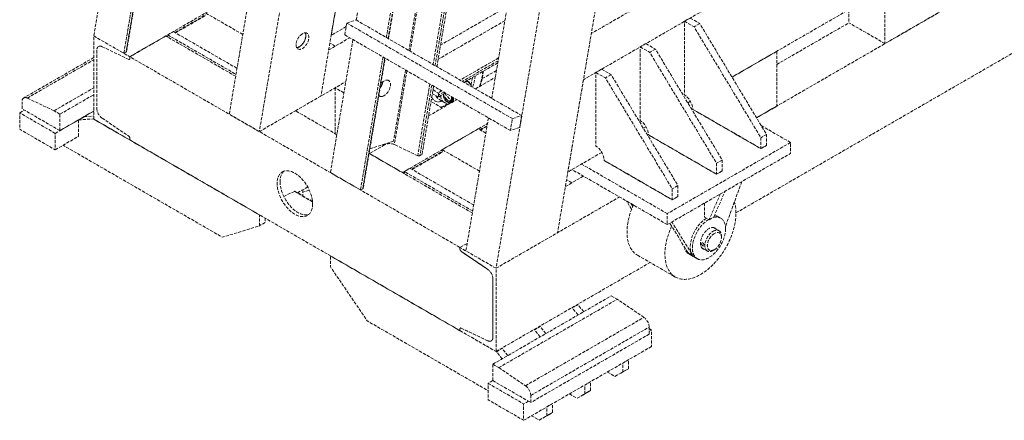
# Model space of a CAD drawing. Header units: millimetres. Extents: x -141576 to -137371, y -691119 to -688149.
# Tile 16 of 26: x -138617 to -137839, y -690373 to -690057. Entities that reach past the tile are written whole.
import ezdxf

# ---------------------------------------------------------------- set-up
doc = ezdxf.new("R2010")
doc.units = ezdxf.units.MM
doc.header["$MEASUREMENT"] = 0
doc.linetypes.add('DGN Style 3', pattern=[3.461568, 2.472549, -0.989019])
doc.linetypes.add('DGN Style 6', pattern=[4.697842, 0, -0.989019, 1.730784, -0.989019, 0, -0.989019])
doc.layers.add('Background', color=7, linetype='DGN Style 6', lineweight=0)

# ---------------------------------------------------------------- blocks, each defined once
blk = doc.blocks.new('*U2')
at = {"layer": 'Background', "color": 9, "linetype": 'DGN Style 3', "lineweight": 0}
for p, q in [((1409.15, 423.21), (1232.8, -618.44)), ((1449.28, 400.97), (1281.46, -590.35)), ((1144.77, 74.27), (1045.78, -510.46)), ((1188.21, 71.57), (1094.43, -482.37)), ((1143.52, -297.28), (1122.34, -422.38)), ((1167.29, -311.01), (1146.11, -436.11)), ((1168.71, -311.83), (1147.53, -436.93)), ((1147.81, -437.09), (1168.99, -311.99)), ((1510.44, -316.19), (1308.09, -433.02)), ((1185.12, -321.3), (1163.94, -446.4)), ((1186.14, -321.89), (1164.96, -446.99)), ((932.7, -329.8), (914.91, -434.91)), ((1204.29, -332.37), (1183.11, -457.47)), ((1205.86, -333.28), (1184.68, -458.38)), ((1207.28, -334.1), (1186.1, -459.2)), ((956.48, -343.52), (938.68, -448.63)), ((957.9, -344.34), (940.41, -447.63)), ((940.79, -447.17), (958.17, -344.5)), ((1510.44, -349.08), (1301.92, -469.47)), ((1615.07, -354.43), (1419.32, -467.45)), ((1102.58, -434.38), (1114.92, -361.5)), ((1250.61, -359.11), (1229.43, -484.21)), ((943.39, -451.35), (1039.03, -396.12)), ((1039.8, -391.63), (1022, -496.74)), ((1438.7, -499.57), (1624.51, -392.29)), ((1540.21, -397.65), (1540.21, -440.96)), ((1241.7, -411.73), (1188.98, -442.16)), ((1597.16, -408.08), (1540.21, -440.96)), ((979.13, -432.21), (1003.29, -418.27)), ((979.51, -432.43), (1003.03, -418.85)), ((1032.67, -433.72), (1003.29, -416.76)), ((1511.73, -414.09), (1511.73, -424.52)), ((1114.38, -427.57), (1102.58, -434.38)), ((1114.87, -424.69), (1245.76, -500.26)), ((1122.19, -422.29), (1253.08, -497.86)), ((1239.81, -422.9), (1187.09, -453.33)), ((1386.28, -420.76), (1381.79, -423.35)), ((1393.77, -425.08), (1389.28, -427.68)), ((1454.66, -457.47), (1511.73, -424.52)), ((1540.21, -440.96), (1511.73, -424.52)), ((914.91, -434.91), (943.39, -451.35)), ((914.91, -500.67), (914.91, -434.91)), ((914.91, -434.91), (938.68, -448.63)), ((971.86, -434.91), (943.39, -451.35)), ((1027.07, -466.78), (971.86, -434.91)), ((973.16, -435.66), (973.34, -435.56)), ((973.34, -434.05), (977.83, -431.46)), ((973.34, -435.56), (973.34, -434.05)), ((973.34, -434.05), (1027.34, -465.23)), ((977.83, -431.46), (1028.14, -460.5)), ((1102.55, -434.37), (1102.58, -434.38)), ((1113.28, -434.05), (1244.17, -509.62)), ((942.57, -453.41), (921.48, -443.37)), ((942.57, -453.41), (921.48, -443.37)), ((1100.59, -445.96), (1117.24, -436.34)), ((1100.6, -445.93), (1105.68, -442.99)), ((1105.68, -442.99), (1101.5, -440.58)), ((1119.73, -437.78), (1101.94, -542.89)), ((1351.28, -440.97), (1346.78, -443.56)), ((1422.46, -574.7), (1653.32, -441.42)), ((917.31, -446.22), (917.31, -492.13)), ((917.31, -446.22), (917.31, -492.13)), ((940.41, -447.63), (938.68, -448.63)), ((1358.76, -445.29), (1354.27, -447.89)), ((1419.32, -467.45), (1454.66, -447.05)), ((1454.66, -447.05), (1454.66, -490.35)), ((914.91, -451.93), (859.58, -483.88)), ((862.41, -483.99), (914.91, -453.68)), ((943.39, -451.35), (943.39, -452.85)), ((943.39, -451.35), (943.39, -452.85)), ((1204.33, -602), (943.39, -451.35)), ((1143.51, -451.5), (1125.71, -556.61)), ((1144.93, -452.32), (1127.44, -555.62)), ((1127.82, -555.15), (1145.2, -452.48)), ((1234.84, -452.24), (1204.45, -469.79)), ((1234.47, -454.44), (1206.17, -470.78)), ((1234.19, -456.1), (1207.47, -471.53)), ((1161.34, -461.8), (1151.81, -518.05)), ((1162.36, -462.39), (1152.49, -520.69)), ((1233.14, -462.32), (1221.87, -468.66)), ((1316.28, -461.18), (1311.78, -463.77)), ((1323.76, -465.5), (1319.27, -468.09)), ((1074.27, -494.03), (1114.1, -471.04)), ((1180.5, -472.86), (1170.9, -529.57)), ((1182.08, -473.77), (1172.64, -529.52)), ((1183.49, -474.59), (1174.36, -528.52)), ((1211.15, -471.03), (1210.4, -470.6)), ((1214.14, -467.68), (1213.07, -473.73)), ((1216.5, -476.74), (1232.23, -467.66)), ((1301.92, -469.47), (1289.58, -542.35)), ((883.5, -494.03), (914.91, -475.89)), ((888.19, -496.74), (914.91, -481.31)), ((1112.6, -479.87), (1105.7, -475.89)), ((1105.7, -475.89), (1105.7, -512.18)), ((1187.19, -483.24), (1182.49, -480.52)), ((1183.04, -477.28), (1186.85, -479.95)), ((1189.81, -478.24), (1186.85, -479.95)), ((1192.83, -479.98), (1187.19, -483.24)), ((1187.47, -481.57), (1187.19, -483.24)), ((1191.53, -479.23), (1187.47, -481.57)), ((1194.32, -485.5), (1190.75, -481.18)), ((1198.18, -487.32), (1192.34, -480.26)), ((858.24, -492.42), (858.24, -486.83)), ((883.5, -494.03), (862.41, -483.99)), ((1179.52, -498.1), (1201.86, -485.19)), ((1190.32, -491.86), (1181.44, -486.73)), ((1187.63, -484.96), (1191.74, -487.34)), ((1193.66, -486.61), (1194.79, -487.26)), ((1197.83, -487.52), (1194.32, -485.5)), ((1195.31, -486.34), (1197.59, -487.66)), ((1386.41, -486.45), (1384.32, -487.66)), ((856.37, -495.66), (860.11, -493.5)), ((888.19, -509.71), (858.24, -492.42)), ((888.19, -496.74), (883.5, -494.03)), ((884.45, -511.87), (914.91, -494.28)), ((914.91, -494.28), (888.19, -509.71)), ((888.19, -509.71), (888.19, -496.74)), ((1045.78, -510.46), (1022, -496.74)), ((1045.78, -510.46), (1074.25, -494.02)), ((1074.27, -494.03), (1074.25, -494.02)), ((1107.01, -512.93), (1074.25, -494.02)), ((1179.52, -498.1), (1190.32, -491.86)), ((1454.66, -490.35), (1438.7, -499.57)), ((907.29, -498.68), (902.79, -501.28)), ((902.79, -514.25), (902.79, -501.28)), ((907.29, -498.68), (914.91, -498.14)), ((914.91, -500.2), (914.5, -500.44)), ((943.39, -517.11), (914.91, -500.67)), ((921.48, -499.79), (942.57, -514.1)), ((921.48, -499.79), (942.57, -514.1)), ((1158.89, -542.89), (1226.06, -504.1)), ((1226.82, -499.61), (1209.03, -604.72)), ((1220.1, -509.05), (1225.78, -505.77)), ((1465.54, -519.09), (1442.43, -505.75)), ((1218.79, -508.3), (1190.32, -524.74)), ((1224.77, -511.75), (1218.79, -508.3)), ((1220.47, -509.27), (1225.7, -506.25)), ((1351.4, -506.66), (1349.32, -507.86)), ((1353.34, -513.11), (1407.13, -544.17)), ((1446.63, -512.72), (1442.14, -515.31)), ((884.45, -524.84), (902.79, -514.25)), ((943.39, -515.61), (943.39, -517.11)), ((943.39, -515.61), (943.39, -517.11)), ((1204.33, -667.76), (943.39, -517.11)), ((1144.75, -520.94), (1132.41, -528.06)), ((1151.81, -518.05), (1133.06, -524.19)), ((1144.85, -520.33), (1144.75, -520.94)), ((1170.9, -529.57), (1152.49, -520.69)), ((1132.81, -527.83), (1158.89, -542.89)), ((1214.1, -574.76), (1132.81, -527.83)), ((1166.16, -540.19), (1190.32, -526.25)), ((1166.53, -540.41), (1190.05, -526.83)), ((1174.36, -528.52), (1172.64, -529.52)), ((1190.32, -524.74), (1190.32, -526.25)), ((1219.7, -541.7), (1190.32, -524.74)), ((1316.4, -526.87), (1289.58, -542.35)), ((1446.63, -521.36), (1442.14, -523.96)), ((1368.2, -575.29), (1300.36, -536.13)), ((1318.34, -533.32), (1372.13, -564.38)), ((1411.62, -532.93), (1407.13, -535.52)), ((1101.94, -542.89), (1125.71, -556.61)), ((1160.19, -543.64), (1160.37, -543.54)), ((1164.86, -539.44), (1160.37, -542.03)), ((1160.37, -542.03), (1160.37, -543.54)), ((1214.36, -573.21), (1160.37, -542.03)), ((1215.16, -568.48), (1164.86, -539.44)), ((1368.2, -583.94), (1292.87, -540.45)), ((1411.62, -541.57), (1407.13, -544.17)), ((1407.13, -544.17), (1411.62, -541.57)), ((1287.63, -553.91), (1301.9, -545.67)), ((1287.63, -553.91), (1292.71, -550.98)), ((1292.71, -550.98), (1288.53, -548.56)), ((1427, -549.99), (1414.13, -585.52)), ((1073.45, -557.73), (1065.14, -561.69)), ((1087.8, -566.01), (1073.45, -557.73)), ((1087.77, -565.65), (1074.01, -557.71)), ((1075.95, -558.83), (1083.98, -554.19)), ((1080.22, -556.36), (1080.22, -561.3)), ((1085.24, -556.69), (1080.22, -558.27)), ((1127.44, -555.62), (1125.71, -556.61)), ((1376.62, -553.14), (1372.13, -555.73)), ((1232.8, -618.44), (1330.38, -562.11)), ((1339.99, -571.86), (1335.92, -565.3)), ((1340.91, -569.57), (1339.57, -567.41)), ((1376.62, -561.78), (1372.13, -564.38)), ((1372.13, -564.38), (1376.62, -561.78)), ((1397.53, -567), (1397.53, -578)), ((1050.27, -582.28), (1045.78, -584.87)), ((1384.48, -606), (1370.1, -582.84)), ((1387.52, -607.13), (1371.83, -581.84)), ((1401.2, -580.12), (1404.94, -577.96)), ((1410.4, -578.83), (1408.66, -577.83)), ((1232.8, -618.44), (1281.46, -590.35)), ((1409.03, -588.75), (1404.7, -586.25)), ((1204.33, -602), (1210.05, -598.7)), ((1204.33, -602), (1210.05, -598.7)), ((1410.95, -594.13), (1410.95, -592.99)), ((1232.8, -618.44), (1204.33, -602)), ((1204.33, -602), (1204.33, -603.5)), ((1204.33, -603.5), (1204.33, -602)), ((1205.15, -605.01), (1226.23, -619.32)), ((1226.23, -619.32), (1205.15, -605.01)), ((1232.8, -618.44), (1209.03, -604.72)), ((1388.13, -608.11), (1384.48, -606)), ((1395.46, -602.32), (1399.77, -604.8)), ((1404.4, -604.34), (1405.38, -603.78)), ((1232.8, -684.21), (1354.6, -613.88)), ((1344.58, -608.09), (1374.53, -625.39)), ((1385.21, -607.1), (1386.19, -607.67)), ((1386.48, -607.82), (1390.13, -609.93)), ((1388.13, -608.11), (1388.13, -608.11)), ((1390.19, -609.97), (1391.86, -610.93)), ((1232.8, -684.21), (1232.8, -618.44)), ((1230.41, -626.98), (1230.41, -672.89)), ((1230.41, -672.89), (1230.41, -626.98)), ((1230.32, -694.27), (1323.92, -640.23)), ((1235.01, -696.98), (1328.61, -642.94)), ((1323.92, -640.23), (1328.61, -642.94)), ((1349.7, -657.24), (1328.61, -642.94)), ((1293.11, -649.85), (1297.61, -647.26)), ((1256.1, -711.28), (1349.7, -657.24)), ((1204.33, -666.26), (1204.33, -667.76)), ((1204.33, -667.76), (1204.33, -666.26)), ((1204.33, -667.76), (1232.8, -684.21)), ((1226.23, -675.74), (1205.15, -665.7)), ((1205.15, -665.7), (1226.23, -675.74)), ((1260.27, -718.95), (1353.87, -664.91)), ((1263.16, -667.15), (1267.65, -664.55)), ((1353.87, -664.91), (1353.87, -670.49)), ((1355.74, -667.25), (1353.87, -668.33)), ((1353.87, -670.49), (1260.27, -724.53)), ((1233.21, -684.44), (1237.7, -681.84)), ((1355.74, -680.22), (1254.65, -738.58)), ((1332.91, -693.4), (1337.4, -690.81)), ((1230.32, -707.24), (1230.32, -694.27)), ((1230.32, -694.27), (1235.01, -696.98)), ((1235.01, -696.98), (1256.1, -711.28)), ((1332.91, -700.41), (1337.4, -697.81)), ((1230.32, -707.24), (1226.57, -709.4)), ((1230.32, -707.24), (1260.27, -724.53)), ((1302.95, -710.7), (1307.45, -708.1)), ((1326.84, -703.91), (1331.33, -701.32)), ((1302.95, -717.7), (1307.45, -715.11)), ((1258.4, -723.45), (1254.65, -725.61)), ((1260.27, -724.53), (1260.27, -718.95)), ((1296.89, -721.2), (1301.38, -718.61)), ((1273, -727.99), (1277.49, -725.39)), ((1266.93, -738.5), (1271.43, -735.9)), ((1273, -734.99), (1277.49, -732.4))]:
    blk.add_line(p, q, dxfattribs=at)
at = {"layer": 'Background', "color": 9, "linetype": 'DGN Style 3', "lineweight": 0, "flags": 128}
for points in [[(1113.28, -434.05), (1113.28, -434.05), (1114.87, -424.69)], [(1114.87, -424.69), (1122.19, -422.29), (1122.19, -422.3)], [(1381.79, -423.35), (1389.28, -427.68), (1442.14, -515.31), (1442.14, -523.96), (1388.34, -492.9), (1388.34, -492.66), (1387.78, -489.52), (1386.35, -486.32), (1384.25, -483.52), (1381.79, -481.55), (1381.79, -423.35)], [(1386.28, -420.76), (1393.77, -425.08), (1446.63, -512.72), (1446.63, -521.36), (1446.63, -521.36)], [(1351.28, -440.97), (1358.76, -445.29), (1411.62, -532.93), (1411.62, -541.57), (1411.62, -541.57)], [(1346.78, -443.56), (1354.27, -447.89), (1407.13, -535.52), (1407.13, -544.17), (1353.34, -513.11), (1353.33, -512.87), (1352.78, -509.73), (1351.34, -506.53), (1349.24, -503.74), (1346.78, -501.76), (1346.78, -443.56)], [(1311.78, -463.77), (1319.27, -468.09), (1372.13, -555.73), (1372.13, -564.38), (1318.34, -533.32), (1318.33, -533.08), (1317.78, -529.94), (1316.34, -526.74), (1314.24, -523.94), (1311.78, -521.97), (1311.78, -463.77)], [(1316.28, -461.18), (1323.76, -465.5), (1376.62, -553.14), (1376.62, -561.78), (1376.62, -561.78)], [(884.45, -511.87), (856.37, -495.66), (856.37, -508.63), (884.45, -524.84), (884.45, -511.87)], [(1245.76, -500.26), (1253.08, -497.86), (1251.49, -507.23), (1244.17, -509.62), (1245.76, -500.26)], [(1388.34, -492.9), (1388.34, -492.9), (1442.14, -523.96), (1446.63, -521.36)], [(902.79, -501.28), (914.5, -500.44), (1045.78, -576.22), (1045.78, -584.87), (1016.66, -594), (890.66, -521.25)], [(902.79, -514.25), (902.79, -514.25), (902.79, -501.28)], [(1368.2, -583.94), (1465.54, -527.74), (1465.54, -519.09), (1368.2, -575.29), (1368.2, -583.94)], [(1368.2, -583.94), (1465.54, -527.74), (1465.54, -519.09), (1368.2, -575.29), (1368.2, -583.94)], [(1397.53, -578), (1401.2, -580.12), (1410.1, -559.75)], [(1404.94, -577.96), (1404.94, -577.96), (1413.84, -557.59)], [(1050.27, -578.82), (1050.27, -582.28), (1050.27, -582.28)], [(1237.73, -689.99), (1233.21, -684.44), (1101.94, -608.65), (1101.94, -617.3), (1131.05, -660.04), (1226.57, -715.19)], [(1297.64, -655.4), (1293.11, -649.85), (1292.71, -649.62)], [(1302.13, -652.81), (1297.61, -647.26), (1297.2, -647.03)], [(1267.68, -672.69), (1263.16, -667.15), (1262.76, -666.91)], [(1272.18, -670.1), (1267.65, -664.55), (1267.25, -664.32)], [(1353.87, -666.17), (1355.74, -667.25), (1355.74, -680.22), (1355.74, -680.22)], [(1242.22, -687.39), (1237.7, -681.84), (1237.3, -681.61)], [(1331.33, -701.32), (1331.33, -701.32), (1337.4, -697.81), (1337.4, -690.81), (1337.4, -690.81)], [(1320.77, -700.41), (1326.84, -703.91), (1332.91, -700.41), (1332.91, -693.4), (1332.9, -693.4)], [(1301.38, -718.61), (1301.38, -718.61), (1307.45, -715.11), (1307.45, -708.1), (1307.45, -708.1)], [(1226.57, -709.4), (1254.65, -725.61), (1254.65, -738.58), (1226.57, -722.37), (1226.57, -709.4)], [(1290.82, -717.7), (1296.89, -721.2), (1302.95, -717.7), (1302.95, -710.7), (1302.95, -710.69)], [(1260.87, -734.99), (1266.93, -738.5), (1273, -734.99), (1273, -727.99), (1273, -727.99)], [(1271.43, -735.9), (1271.43, -735.9), (1277.49, -732.4), (1277.49, -725.39), (1277.49, -725.39)]]:
    blk.add_lwpolyline(points, dxfattribs=at)
at = {"layer": 'Background', "color": 9, "linetype": 'DGN Style 3', "lineweight": 0}
for centre, major_axis, ratio, start_param, end_param in [((1079.83, -438.98), (3.57, 6.19), 0.57735, 0.785398, 3.141593), ((1079.83, -438.98), (3.57, 6.19), 0.57735, 3.141593, 6.283185), ((1077.43, -437.6), (3.57, 6.19), 0.57735, 3.713627, 5.941075), ((1079.83, -438.98), (3.57, 6.19), 0.57735, 0, 0.785398), ((921.88, -448.86), (3.23, -5.6), 0.57735, 3.141593, 3.926991), ((921.88, -448.86), (3.23, -5.6), 0.57735, 3.141593, 3.926991), ((921.88, -448.86), (3.23, -5.6), 0.57735, 2.443461, 3.141593), ((921.88, -448.86), (3.23, -5.6), 0.57735, 2.443461, 3.141593), ((1077.43, -437.6), (3.57, 6.19), 0.57735, 3.483703, 3.713627), ((1196.5, -474.8), (14.19, 24.58), 0.57735, 5.009735, 5.365243), ((1196.5, -474.8), (18.4, 31.87), 0.57735, 5.032228, 5.395693), ((1138.38, -472.79), (3.57, 6.19), 0.57735, 4.523069, 5.289481), ((1144.37, -476.25), (3.57, 6.19), 0.57735, 0, 1.327144), ((1144.37, -476.25), (3.57, 6.19), 0.57735, 3.713627, 6.283185), ((1205.85, -480.2), (5.29, 9.17), 0.57735, 0, 0.322013), ((1205.1, -479.77), (5.29, 9.17), 0.57735, 0, 0.132859), ((1205.85, -480.2), (5.29, 9.17), 0.57735, 5.615345, 6.283185), ((1144.37, -476.25), (3.57, 6.19), 0.57735, 2.958517, 3.141593), ((1144.37, -476.25), (3.57, 6.19), 0.57735, 3.141593, 3.713627), ((1194.24, -473.5), (6.62, 11.46), 0.57735, 2.698883, 3.141593), ((1198.36, -475.88), (6.62, 11.46), 0.57735, 2.440659, 3.12394), ((1199.49, -476.52), (5.82, 10.09), 0.57735, 2.411515, 3.141593), ((1199.49, -476.52), (5.82, 10.09), 0.57735, 2.411515, 3.141593), ((862.81, -489.47), (3.23, -5.6), 0.57735, 3.141593, 3.926991), ((862.81, -489.47), (3.23, -5.6), 0.57735, 2.443461, 3.141593), ((1192.37, -472.42), (7.94, 13.76), 0.57735, 2.750963, 3.727278), ((1192.37, -472.42), (10.69, 18.52), 0.57735, 3.723222, 4.094331), ((1200.61, -477.17), (5.82, 10.09), 0.57735, 2.500273, 3.141593), ((1200.61, -477.17), (5.82, 10.09), 0.57735, 3.141593, 3.522652), ((1205.1, -479.77), (5.29, 9.17), 0.57735, 2.210497, 2.530727), ((1205.1, -479.77), (5.29, 9.17), 0.57735, 2.530727, 2.780073), ((1205.85, -480.2), (5.29, 9.17), 0.57735, 2.210497, 2.530727), ((1205.85, -480.2), (5.29, 9.17), 0.57735, -3.752458, -3.610431), ((921.88, -494.77), (3.23, -5.6), 0.57735, 3.926991, 5.410521), ((921.88, -494.77), (3.23, -5.6), 0.57735, 3.926991, 5.410521), ((1148.75, -523.25), (-5.73, -0.11), 0.577047, 3.991334, 5.474864), ((1076.22, -558.15), (9.93, -17.2), 0.57735, 3.262659, 3.926991), ((1076.22, -558.15), (9.93, -17.2), 0.57735, 3.926991, 6.162119), ((1073.37, -558.81), (0.64, 1.1), 0.57735, 0, 0.698132), ((1394.38, -590.99), (19.86, 34.39), 0.57735, 5.497787, 5.796629), ((1364.43, -573.7), (19.86, 34.39), 0.57735, 1.747616, 3.141593), ((1394.38, -590.99), (19.86, 34.39), 0.57735, 3.141593, 5.497787), ((1399.4, -593.88), (9.27, 16.05), 0.57735, 0.807123, 2.891549), ((1401.13, -594.88), (9.27, 16.05), 0.57735, 0.807123, 3.141593), ((1401.13, -594.88), (9.27, 16.05), 0.57735, 0, 0.551981), ((1399.4, -593.88), (9.27, 16.05), 0.57735, 0, 0.311771), ((1401.13, -594.88), (9.27, 16.05), 0.57735, 5.497316, 6.283185), ((1394.38, -590.99), (19.86, 34.39), 0.57735, 1.732796, 3.141593), ((1401.13, -594.88), (9.27, 16.05), 0.57735, 3.141593, 5.497316), ((1405.38, -597.34), (3.94, 6.82), 0.57735, 0.784927, 3.926991), ((1405.38, -597.34), (3.94, 6.82), 0.57735, 5.497787, 7.068113), ((1405.38, -597.34), (3.94, 6.82), 0.57735, 3.926991, 5.497787), ((1205.23, -604.02), (0.64, -1.1), 0.57735, 3.926991, 5.410521), ((1394.48, -591.05), (9.27, 16.05), 0.57735, 2.550947, 3.141593), ((1395.46, -591.62), (9.27, 16.05), 0.57735, 2.695804, 3.141593), ((1395.46, -591.62), (9.27, 16.05), 0.57735, 3.141593, 3.167101), ((1225.83, -624.34), (3.23, -5.6), 0.57735, 0.785398, 2.268928), ((1349.3, -662.27), (3.23, -5.6), 0.57735, 0.785398, 2.268928), ((1205.23, -666.78), (0.64, -1.1), 0.57735, 3.141593, 3.926991), ((1205.23, -666.78), (0.64, -1.1), 0.57735, 2.443461, 3.141593), ((1225.83, -670.25), (3.23, -5.6), 0.57735, 5.585054, 6.283185), ((1225.83, -670.25), (3.23, -5.6), 0.57735, 0, 0.785398)]:
    blk.add_ellipse(centre, major_axis=major_axis, ratio=ratio, start_param=start_param, end_param=end_param, dxfattribs=at)
at = {"layer": 'Background', "color": 9, "linetype": 'DGN Style 3', "lineweight": 0, "extrusion": (0, 0, -1)}
for centre, major_axis, ratio, start_param, end_param in [((1077.43, -437.6), (-3.57, -6.19), 0.57735, 3.483432, 5.497787), ((1077.43, -437.6), (-3.57, -6.19), 0.57735, 5.497787, 5.941346), ((939.51, -447.12), (-1.29, -0.03), 0.577047, 3.250673, 3.949914), ((942.49, -452.33), (-0.64, 1.1), 0.57735, 3.141593, 3.839724), ((942.49, -452.33), (-0.64, 1.1), 0.57735, 3.141593, 3.839724), ((942.49, -452.33), (-0.64, 1.1), 0.57735, 2.356194, 3.141593), ((942.49, -452.33), (-0.64, 1.1), 0.57735, 2.356194, 3.141593), ((1138.38, -472.79), (-3.57, -6.19), 0.57735, 4.135764, 4.901087), ((1206.23, -480.42), (-5.03, -8.71), 0.57735, 2.543632, 3.739554), ((1186.57, -481.05), (0.37, -1.24), 0.681957, 3.851952, 5.335482), ((1200.61, -477.17), (-5.29, -9.17), 0.57735, 0, 0.21162), ((1206.23, -480.42), (-5.03, -8.71), 0.57735, 0.506755, 0.891335), ((942.49, -515.09), (-0.64, 1.1), 0.57735, 0.872665, 2.356194), ((942.49, -515.09), (-0.64, 1.1), 0.57735, 0.872665, 2.356194), ((1189.42, -525.73), (-0.64, 1.1), 0.57735, 2.356194, 3.141593), ((1171.74, -529), (-1.29, -0.03), 0.577047, 3.949914, 5.433443), ((1073.83, -559.54), (-9.93, 17.2), 0.57735, 3.141593, 6.283185), ((1073.83, -559.54), (-9.93, 17.2), 0.57735, 0, 2.356194), ((1126.54, -555.1), (-1.29, -0.03), 0.577047, 3.250673, 3.949914), ((1073.83, -559.54), (-9.93, 17.2), 0.57735, 2.356194, 3.141593), ((1401.13, -594.88), (-4.75, -8.23), 0.57735, 0, 3.141593), ((1404.4, -596.78), (-4.63, -8.02), 0.57735, 0, 2.356665), ((1404.4, -596.78), (-4.63, -8.02), 0.57735, 2.356665, 3.141593), ((1399.4, -593.88), (-4.75, -8.23), 0.57735, 3.324938, 3.365847), ((1401.13, -594.88), (-4.75, -8.23), 0.57735, 3.141593, 3.365847), ((1404.4, -596.78), (-4.63, -8.02), 0.57735, 3.141593, 3.926991), ((1205.23, -604.02), (-0.64, 1.1), 0.57735, 4.014257, 5.497787), ((1395.75, -591.77), (-9.27, -16.05), 0.57735, 0, 0.24977), ((1399.4, -593.88), (-4.75, -8.23), 0.57735, -0.218336, -0.183346), ((1401.13, -594.88), (-4.75, -8.23), 0.57735, 6.064849, 6.283185), ((1404.4, -596.78), (-4.63, -8.02), 0.57735, 5.497787, 6.283185), ((1399.4, -593.88), (-9.27, -16.05), 0.57735, 0, 0.24977), ((1399.4, -593.88), (-9.27, -16.05), 0.57735, 6.276735, 6.283185), ((1225.83, -624.34), (-3.23, 5.6), 0.57735, 0.872665, 2.356194), ((1205.23, -666.78), (-0.64, 1.1), 0.57735, 5.497787, 6.009479), ((1205.23, -666.78), (-0.64, 1.1), 0.57735, 0, 0.698132), ((1225.83, -670.25), (-3.23, 5.6), 0.57735, 3.141593, 3.839724), ((1225.83, -670.25), (-3.23, 5.6), 0.57735, 2.356194, 3.141593), ((1255.7, -716.31), (-3.23, 5.6), 0.57735, 0.872665, 2.356194)]:
    blk.add_ellipse(centre, major_axis=major_axis, ratio=ratio, start_param=start_param, end_param=end_param, dxfattribs=at)
at = {"layer": 'Background', "color": 9, "linetype": 'DGN Style 3', "lineweight": 0}
blk.add_open_spline([(1220.17, -474.63), (1221.57, -470.57), (1222.48, -466.5), (1222.83, -462.66)], degree=3, dxfattribs=at)
for points, knots in [([(1191.6, -487.25), (1192.26, -487.56), (1193.58, -488.18), (1195.4, -488.11), (1196.44, -487.88), (1196.73, -487.8)], [0, 0, 0, 0, 0.426238, 0.843751, 1, 1, 1, 1]), ([(1396.51, -600.81), (1396.4, -600.76), (1395.85, -600.51), (1395.19, -599.57), (1395.23, -598.81), (1395.35, -598.53), (1395.49, -598.43), (1395.55, -598.38)], [0, 0, 0, 0, 0.128672, 0.64721, 0.77645, 0.905028, 1, 1, 1, 1]), ([(1395.55, -598.38), (1395.74, -598.27), (1396.37, -598.3), (1396.99, -599.14), (1397.26, -600.19), (1397.16, -600.67), (1396.95, -600.79), (1396.94, -600.79)], [0, 0, 0, 0, 0.244015, 0.563876, 0.671714, 0.991491, 1, 1, 1, 1]), ([(1396.94, -600.79), (1396.87, -600.82), (1396.75, -600.87), (1396.58, -600.82), (1396.51, -600.81)], [0, 0, 0, 0, 0.564334, 1, 1, 1, 1])]:
    blk.add_open_spline(points, degree=3, knots=knots, dxfattribs=at)

msp = doc.modelspace()

# ---------------------------------------------------------------- block references
at = {"color": 7, "linetype": 'Continuous', "lineweight": 13}
msp.add_blockref('*U2', (-139473.05, -689634.45), dxfattribs=at)

doc.saveas('drawing.dxf')
